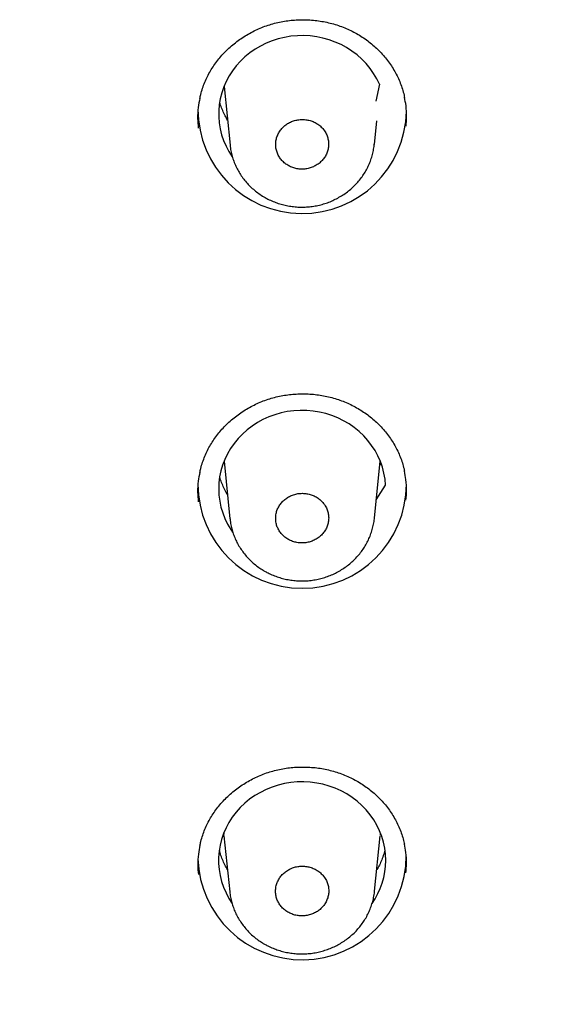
# Model space of a CAD drawing. Header units: millimetres. Extents: x 8 to 1095, y 12 to 2372.
# Tile 65 of 88: x 471 to 483, y 2232 to 2253. Entities that reach past the tile are written whole.
import ezdxf

# ---------------------------------------------------------------- set-up
doc = ezdxf.new("R2010")
doc.units = ezdxf.units.MM

msp = doc.modelspace()

# ---------------------------------------------------------------- linework, layer by layer
at = {"color": 7, "linetype": 'Continuous', "lineweight": 30}
for p, q in [((475.889, 2251.501), (476.018, 2250.238)), ((479.239, 2251.547), (479.162, 2251.186)), ((479.13, 2250.251), (479.182, 2250.76)), ((475.889, 2243.42), (476.016, 2242.177)), ((479.132, 2242.19), (479.258, 2243.42)), ((479.274, 2243.38), (479.251, 2243.344)), ((479.173, 2242.59), (479.372, 2242.901)), ((475.883, 2235.403), (475.885, 2235.38)), ((475.892, 2235.319), (475.886, 2235.38)), ((475.888, 2235.345), (476.012, 2234.136)), ((479.136, 2234.15), (479.259, 2235.345))]:
    msp.add_line(p, q, dxfattribs=at)
at = {"color": 7, "linetype": 'Continuous', "lineweight": 30, "flags": 128}
for points in [[(479.239, 2251.547), (479.181, 2251.667), (479.114, 2251.781), (479.037, 2251.89), (478.952, 2251.994), (478.858, 2252.091), (478.757, 2252.181), (478.648, 2252.263), (478.533, 2252.337), (478.413, 2252.402), (478.287, 2252.459), (478.157, 2252.506), (478.023, 2252.544), (477.887, 2252.571), (477.749, 2252.589), (477.61, 2252.597), (477.471, 2252.594), (477.332, 2252.582), (477.195, 2252.559), (477.06, 2252.527), (476.928, 2252.485), (476.8, 2252.433), (476.677, 2252.372), (476.559, 2252.303), (476.447, 2252.225), (476.341, 2252.139), (476.244, 2252.046), (476.154, 2251.945), (476.072, 2251.839), (476, 2251.727), (475.937, 2251.61), (475.884, 2251.489), (475.841, 2251.365), (475.809, 2251.237), (475.787, 2251.108), (475.775, 2250.978), (475.775, 2250.847), (475.785, 2250.716), (475.806, 2250.587), (475.837, 2250.459), (475.879, 2250.334), (475.932, 2250.213), (475.993, 2250.096), (476.064, 2249.985)], [(479.372, 2242.901), (479.36, 2243.031), (479.338, 2243.161), (479.305, 2243.288), (479.261, 2243.412), (479.208, 2243.533), (479.145, 2243.65), (479.072, 2243.762), (478.99, 2243.868), (478.9, 2243.968), (478.802, 2244.061), (478.696, 2244.146), (478.584, 2244.224), (478.466, 2244.293), (478.342, 2244.354), (478.214, 2244.405), (478.082, 2244.447), (477.947, 2244.479), (477.809, 2244.501), (477.671, 2244.513), (477.531, 2244.515), (477.392, 2244.507), (477.254, 2244.489), (477.118, 2244.461), (476.985, 2244.423), (476.855, 2244.375), (476.729, 2244.318), (476.609, 2244.252), (476.494, 2244.178), (476.386, 2244.095), (476.285, 2244.005), (476.191, 2243.908), (476.106, 2243.804), (476.03, 2243.695), (475.963, 2243.58), (475.906, 2243.46), (475.858, 2243.337), (475.821, 2243.211), (475.795, 2243.082), (475.779, 2242.952), (475.774, 2242.821), (475.779, 2242.691), (475.796, 2242.561), (475.823, 2242.432), (475.86, 2242.306), (475.908, 2242.183), (475.966, 2242.064), (476.033, 2241.949), (476.074, 2241.889)], [(479.377, 2234.811), (479.372, 2234.943), (479.355, 2235.073), (479.328, 2235.202), (479.291, 2235.329), (479.243, 2235.452), (479.185, 2235.572), (479.118, 2235.687), (479.041, 2235.797), (478.955, 2235.901), (478.861, 2235.998), (478.759, 2236.088), (478.651, 2236.171), (478.535, 2236.245), (478.414, 2236.311), (478.288, 2236.368), (478.157, 2236.415), (478.023, 2236.453), (477.887, 2236.48), (477.748, 2236.498), (477.609, 2236.506), (477.469, 2236.503), (477.33, 2236.491), (477.192, 2236.468), (477.056, 2236.435), (476.924, 2236.392), (476.796, 2236.34), (476.672, 2236.279), (476.554, 2236.209), (476.441, 2236.131), (476.336, 2236.044), (476.238, 2235.95), (476.148, 2235.85), (476.067, 2235.743), (475.995, 2235.63), (475.932, 2235.513), (475.879, 2235.391), (475.836, 2235.266), (475.804, 2235.138), (475.782, 2235.008), (475.771, 2234.877), (475.771, 2234.746), (475.782, 2234.615), (475.804, 2234.485), (475.836, 2234.357), (475.879, 2234.232), (475.932, 2234.11), (475.995, 2233.993), (476.059, 2233.892)], [(479.26, 2235.36), (479.261, 2235.37), (479.264, 2235.403)]]:
    msp.add_lwpolyline(points, dxfattribs=at)
at = {"color": 7, "linetype": 'Continuous', "lineweight": 30}
for centre, radius, start, end in [((477.575, 2251.009), 2.249, 180.0551, 358.8083), ((477.574, 2242.927), 2.247, 180.0266, 359.9734), ((477.572, 2234.916), 2.246, 181.7468, 359.9192), ((477.753, 2234.816), 1.624, 324.91, 359.8417)]:
    msp.add_arc(centre, radius, start, end, dxfattribs=at)
for points, knots in [([(475.368, 2251.24), (475.374, 2251.269), (475.389, 2251.343), (475.425, 2251.461), (475.473, 2251.591), (475.53, 2251.717), (475.596, 2251.838), (475.67, 2251.954), (475.753, 2252.067), (475.844, 2252.175), (475.942, 2252.279), (476.049, 2252.376), (476.162, 2252.468), (476.281, 2252.552), (476.406, 2252.629), (476.535, 2252.698), (476.668, 2252.759), (476.804, 2252.811), (476.942, 2252.854), (477.083, 2252.889), (477.227, 2252.915), (477.372, 2252.932), (477.519, 2252.94), (477.667, 2252.94), (477.815, 2252.931), (477.962, 2252.912), (478.107, 2252.885), (478.25, 2252.849), (478.389, 2252.805), (478.525, 2252.752), (478.655, 2252.691), (478.78, 2252.623), (478.901, 2252.547), (479.016, 2252.463), (479.126, 2252.372), (479.23, 2252.275), (479.327, 2252.17), (479.416, 2252.06), (479.498, 2251.945), (479.571, 2251.825), (479.636, 2251.702), (479.691, 2251.575), (479.736, 2251.446), (479.766, 2251.342), (479.778, 2251.282), (479.781, 2251.266)], [0, 0, 0, 0, 0.015268, 0.039414, 0.063356, 0.087043, 0.110475, 0.133826, 0.15743, 0.181219, 0.205158, 0.229207, 0.25332, 0.27744, 0.301508, 0.325479, 0.349319, 0.373002, 0.396509, 0.419866, 0.443383, 0.467037, 0.490811, 0.514681, 0.538615, 0.562579, 0.586525, 0.61042, 0.634232, 0.657942, 0.681527, 0.704986, 0.728547, 0.752265, 0.776118, 0.800079, 0.824113, 0.848186, 0.872254, 0.89628, 0.920239, 0.944113, 0.967869, 0.991405, 1, 1, 1, 1]), ([(464.952, 2206.531), (465.076, 2206.552), (465.433, 2206.61), (466.024, 2206.714), (466.723, 2206.845), (467.42, 2206.986), (468.115, 2207.135), (468.808, 2207.293), (469.499, 2207.46), (470.187, 2207.636), (470.872, 2207.82), (471.555, 2208.014), (472.235, 2208.216), (472.912, 2208.426), (473.585, 2208.646), (474.256, 2208.874), (474.923, 2209.11), (475.587, 2209.355), (476.247, 2209.608), (476.903, 2209.87), (477.556, 2210.14), (478.204, 2210.419), (478.849, 2210.705), (479.489, 2211), (480.125, 2211.303), (480.756, 2211.614), (481.383, 2211.934), (482.006, 2212.261), (482.623, 2212.596), (483.236, 2212.939), (483.843, 2213.289), (484.446, 2213.648), (485.043, 2214.014), (485.635, 2214.388), (486.222, 2214.769), (486.802, 2215.158), (487.378, 2215.554), (487.947, 2215.957), (488.511, 2216.367), (489.068, 2216.785), (489.62, 2217.21), (490.165, 2217.642), (490.704, 2218.081), (491.237, 2218.526), (491.763, 2218.978), (492.283, 2219.438), (492.795, 2219.903), (493.302, 2220.375), (493.801, 2220.854), (494.293, 2221.339), (494.778, 2221.83), (495.257, 2222.327), (495.727, 2222.83), (496.191, 2223.34), (496.647, 2223.855), (497.096, 2224.376), (497.537, 2224.902), (497.971, 2225.434), (498.396, 2225.972), (498.814, 2226.515), (499.224, 2227.063), (499.626, 2227.617), (500.02, 2228.175), (500.406, 2228.739), (500.784, 2229.307), (501.154, 2229.881), (501.515, 2230.459), (501.868, 2231.041), (502.212, 2231.628), (502.548, 2232.219), (502.876, 2232.815), (503.194, 2233.414), (503.504, 2234.018), (503.806, 2234.625), (504.098, 2235.236), (504.382, 2235.851), (504.656, 2236.47), (504.922, 2237.092), (505.179, 2237.717), (505.427, 2238.346), (505.665, 2238.977), (505.895, 2239.612), (506.115, 2240.249), (506.326, 2240.89), (506.528, 2241.532), (506.72, 2242.178), (506.903, 2242.826), (507.077, 2243.476), (507.241, 2244.128), (507.396, 2244.782), (507.542, 2245.438), (507.678, 2246.096), (507.804, 2246.756), (507.921, 2247.417), (508.029, 2248.08), (508.126, 2248.743), (508.215, 2249.409), (508.293, 2250.075), (508.362, 2250.742), (508.421, 2251.41), (508.461, 2251.921), (508.478, 2252.211), (508.481, 2252.277)], [0, 0, 0, 0, 0.005349, 0.015472, 0.025594, 0.035717, 0.04584, 0.055963, 0.066085, 0.076208, 0.08633, 0.096453, 0.106575, 0.116698, 0.12682, 0.136943, 0.147065, 0.157187, 0.167309, 0.177432, 0.187554, 0.197676, 0.207798, 0.21792, 0.228041, 0.238163, 0.248285, 0.258407, 0.268528, 0.27865, 0.288771, 0.298892, 0.309014, 0.319135, 0.329256, 0.339377, 0.349498, 0.359618, 0.369739, 0.37986, 0.38998, 0.400101, 0.410221, 0.420341, 0.430461, 0.440581, 0.450701, 0.460821, 0.470941, 0.48106, 0.491179, 0.501299, 0.511418, 0.521537, 0.531656, 0.541775, 0.551893, 0.562012, 0.57213, 0.582249, 0.592367, 0.602485, 0.612603, 0.622721, 0.632838, 0.642956, 0.653073, 0.663191, 0.673308, 0.683425, 0.693542, 0.703659, 0.713775, 0.723892, 0.734008, 0.744125, 0.754241, 0.764357, 0.774473, 0.784589, 0.794704, 0.80482, 0.814936, 0.825051, 0.835166, 0.845282, 0.855397, 0.865512, 0.875627, 0.885742, 0.895857, 0.905972, 0.916086, 0.926201, 0.936315, 0.94643, 0.956544, 0.966659, 0.976773, 0.986888, 0.997002, 1, 1, 1, 1]), ([(475.367, 2251.244), (475.354, 2251.18), (475.326, 2251.037), (475.314, 2250.822), (475.327, 2250.673), (475.333, 2250.604)], [0, 0, 0, 0, 0.304891, 0.673711, 1, 1, 1, 1]), ([(475.963, 2250.777), (475.955, 2250.79), (475.926, 2250.838), (475.883, 2250.926), (475.836, 2251.04), (475.808, 2251.12), (475.798, 2251.162), (475.798, 2251.163)], [0, 0, 0, 0, 0.102347, 0.397051, 0.692326, 0.988153, 1, 1, 1, 1]), ([(479.813, 2250.641), (479.819, 2250.709), (479.831, 2250.857), (479.82, 2251.068), (479.792, 2251.207), (479.78, 2251.269)], [0, 0, 0, 0, 0.32546, 0.701153, 1, 1, 1, 1]), ([(478.018, 2250.592), (477.997, 2250.615), (477.954, 2250.659), (477.876, 2250.712), (477.79, 2250.753), (477.698, 2250.779), (477.602, 2250.791), (477.506, 2250.787), (477.41, 2250.768), (477.321, 2250.735), (477.238, 2250.687), (477.165, 2250.628), (477.103, 2250.557), (477.055, 2250.479), (477.021, 2250.393), (477.003, 2250.305), (477.002, 2250.214), (477.016, 2250.124), (477.047, 2250.038), (477.092, 2249.959), (477.151, 2249.887), (477.222, 2249.826), (477.303, 2249.777), (477.392, 2249.742), (477.486, 2249.721), (477.582, 2249.715), (477.678, 2249.725), (477.771, 2249.749), (477.859, 2249.788), (477.938, 2249.84), (478.008, 2249.904), (478.064, 2249.977), (478.107, 2250.059), (478.135, 2250.146), (478.147, 2250.236), (478.142, 2250.327), (478.121, 2250.415), (478.083, 2250.507), (478.041, 2250.562), (478.018, 2250.592)], [0, 0, 0, 0, 0.026468, 0.053703, 0.08017, 0.107405, 0.133875, 0.161112, 0.187581, 0.214819, 0.241286, 0.268521, 0.294984, 0.322215, 0.348675, 0.375902, 0.40236, 0.429585, 0.456044, 0.48327, 0.509731, 0.53696, 0.563426, 0.590659, 0.617128, 0.644364, 0.670834, 0.698071, 0.72454, 0.751776, 0.77824, 0.805473, 0.831933, 0.859162, 0.88562, 0.912845, 0.939304, 0.966529, 1, 1, 1, 1]), ([(476.02, 2250.237), (476.022, 2250.214), (476.028, 2250.152), (476.048, 2250.053), (476.08, 2249.941), (476.12, 2249.833), (476.17, 2249.726), (476.228, 2249.624), (476.295, 2249.525), (476.371, 2249.431), (476.454, 2249.344), (476.544, 2249.262), (476.641, 2249.187), (476.711, 2249.143), (476.747, 2249.121)], [0, 0, 0, 0, 0.0504772, 0.1360547, 0.2199384, 0.3043166, 0.3894496, 0.475268, 0.5616574, 0.6484686, 0.735533, 0.8226318, 0.9096187, 1, 1, 1, 1]), ([(476.747, 2249.121), (476.768, 2249.109), (476.823, 2249.077), (476.918, 2249.032), (477.031, 2248.988), (477.147, 2248.952), (477.267, 2248.925), (477.39, 2248.907), (477.514, 2248.898), (477.638, 2248.899), (477.762, 2248.909), (477.885, 2248.928), (478.004, 2248.956), (478.12, 2248.993), (478.233, 2249.039), (478.342, 2249.094), (478.448, 2249.156), (478.549, 2249.227), (478.644, 2249.306), (478.732, 2249.391), (478.812, 2249.482), (478.884, 2249.578), (478.947, 2249.679), (479.001, 2249.783), (479.046, 2249.891), (479.083, 2250.004), (479.11, 2250.119), (479.125, 2250.203), (479.129, 2250.248), (479.129, 2250.253)], [0, 0, 0, 0, 0.023209, 0.061455, 0.09989, 0.138632, 0.177637, 0.216846, 0.256185, 0.295545, 0.334844, 0.37401, 0.41297, 0.451273, 0.48981, 0.528726, 0.567942, 0.607356, 0.646827, 0.686207, 0.725377, 0.764236, 0.80231, 0.840227, 0.878512, 0.917036, 0.955744, 0.994569, 1, 1, 1, 1]), ([(406.117, 2248.485), (406.131, 2248.393), (406.177, 2248.085), (406.265, 2247.561), (406.382, 2246.913), (406.509, 2246.267), (406.646, 2245.623), (406.791, 2244.981), (406.947, 2244.34), (407.111, 2243.702), (407.286, 2243.065), (407.469, 2242.431), (407.662, 2241.8), (407.864, 2241.171), (408.075, 2240.545), (408.296, 2239.921), (408.525, 2239.301), (408.764, 2238.683), (409.012, 2238.069), (409.269, 2237.458), (409.535, 2236.851), (409.81, 2236.246), (410.093, 2235.646), (410.386, 2235.049), (410.687, 2234.457), (410.997, 2233.868), (411.316, 2233.283), (411.643, 2232.702), (411.979, 2232.126), (412.323, 2231.554), (412.675, 2230.987), (413.036, 2230.424), (413.405, 2229.867), (413.783, 2229.314), (414.168, 2228.765), (414.562, 2228.222), (414.963, 2227.685), (415.372, 2227.152), (415.789, 2226.625), (416.214, 2226.103), (416.647, 2225.587), (417.087, 2225.077), (417.534, 2224.572), (417.989, 2224.073), (418.452, 2223.581), (418.921, 2223.094), (419.398, 2222.613), (419.881, 2222.139), (420.372, 2221.671), (420.869, 2221.209), (421.373, 2220.754), (421.884, 2220.306), (422.401, 2219.864), (422.925, 2219.429), (423.455, 2219.001), (423.992, 2218.58), (424.535, 2218.166), (425.083, 2217.759), (425.638, 2217.359), (426.198, 2216.966), (426.764, 2216.581), (427.336, 2216.203), (427.913, 2215.833), (428.496, 2215.47), (429.084, 2215.115), (429.677, 2214.767), (430.276, 2214.427), (430.879, 2214.095), (431.487, 2213.771), (432.099, 2213.455), (432.717, 2213.147), (433.339, 2212.847), (433.965, 2212.555), (434.595, 2212.271), (435.23, 2211.996), (435.868, 2211.729), (436.511, 2211.47), (437.157, 2211.219), (437.807, 2210.977), (438.46, 2210.744), (439.117, 2210.519), (439.777, 2210.302), (440.44, 2210.094), (441.106, 2209.895), (441.775, 2209.705), (442.446, 2209.523), (443.121, 2209.35), (443.797, 2209.186), (444.476, 2209.03), (445.158, 2208.884), (445.841, 2208.746), (446.527, 2208.617), (447.214, 2208.497), (447.903, 2208.386), (448.593, 2208.285), (449.285, 2208.192), (449.978, 2208.108), (450.673, 2208.033), (451.368, 2207.967), (452.065, 2207.91), (452.762, 2207.863), (453.46, 2207.824), (454.158, 2207.795), (454.856, 2207.774), (455.555, 2207.763), (456.254, 2207.761), (456.953, 2207.768), (457.652, 2207.784), (458.35, 2207.809), (459.048, 2207.843), (459.746, 2207.886), (460.443, 2207.939), (461.138, 2208), (461.833, 2208.071), (462.527, 2208.15), (463.22, 2208.239), (463.911, 2208.336), (464.601, 2208.443), (465.289, 2208.558), (465.975, 2208.683), (466.659, 2208.816), (467.342, 2208.958), (468.022, 2209.109), (468.7, 2209.269), (469.376, 2209.438), (470.048, 2209.616), (470.719, 2209.802), (471.386, 2209.997), (472.051, 2210.201), (472.712, 2210.413), (473.37, 2210.634), (474.025, 2210.863), (474.677, 2211.101), (475.325, 2211.348), (475.969, 2211.603), (476.61, 2211.866), (477.246, 2212.137), (477.878, 2212.417), (478.507, 2212.705), (479.131, 2213.001), (479.75, 2213.305), (480.365, 2213.618), (480.975, 2213.938), (481.581, 2214.266), (482.182, 2214.602), (482.777, 2214.946), (483.368, 2215.297), (483.953, 2215.657), (484.533, 2216.023), (485.108, 2216.398), (485.676, 2216.779), (486.24, 2217.168), (486.797, 2217.565), (487.349, 2217.968), (487.894, 2218.379), (488.434, 2218.797), (488.967, 2219.222), (489.494, 2219.653), (490.014, 2220.092), (490.528, 2220.537), (491.036, 2220.989), (491.536, 2221.447), (492.03, 2221.912), (492.517, 2222.384), (492.997, 2222.861), (493.47, 2223.345), (493.936, 2223.835), (494.394, 2224.331), (494.846, 2224.833), (495.289, 2225.34), (495.725, 2225.854), (496.154, 2226.373), (496.575, 2226.897), (496.988, 2227.427), (497.393, 2227.963), (497.79, 2228.503), (498.18, 2229.049), (498.561, 2229.599), (498.934, 2230.155), (499.299, 2230.715), (499.656, 2231.28), (500.004, 2231.85), (500.344, 2232.424), (500.675, 2233.003), (500.998, 2233.585), (501.312, 2234.172), (501.617, 2234.763), (501.914, 2235.358), (502.202, 2235.957), (502.481, 2236.559), (502.751, 2237.165), (503.012, 2237.774), (503.265, 2238.387), (503.508, 2239.003), (503.742, 2239.622), (503.967, 2240.244), (504.183, 2240.869), (504.389, 2241.497), (504.586, 2242.127), (504.774, 2242.76), (504.953, 2243.395), (505.122, 2244.032), (505.282, 2244.672), (505.433, 2245.313), (505.574, 2245.957), (505.705, 2246.602), (505.827, 2247.249), (505.939, 2247.898), (506.015, 2248.367), (506.051, 2248.62), (506.056, 2248.656)], [0, 0, 0, 0, 0.002041, 0.00688, 0.011719, 0.016558, 0.021397, 0.026236, 0.031076, 0.035915, 0.040754, 0.045593, 0.050432, 0.055272, 0.060111, 0.06495, 0.069789, 0.074629, 0.079468, 0.084308, 0.089147, 0.093987, 0.098826, 0.103666, 0.108505, 0.113345, 0.118184, 0.123024, 0.127864, 0.132704, 0.137543, 0.142383, 0.147223, 0.152063, 0.156903, 0.161743, 0.166583, 0.171423, 0.176263, 0.181103, 0.185944, 0.190784, 0.195624, 0.200464, 0.205305, 0.210145, 0.214986, 0.219826, 0.224666, 0.229507, 0.234348, 0.239188, 0.244029, 0.248869, 0.25371, 0.258551, 0.263392, 0.268232, 0.273073, 0.277914, 0.282755, 0.287596, 0.292437, 0.297278, 0.302119, 0.30696, 0.311801, 0.316642, 0.321483, 0.326324, 0.331165, 0.336006, 0.340848, 0.345689, 0.35053, 0.355371, 0.360213, 0.365054, 0.369895, 0.374737, 0.379578, 0.384419, 0.389261, 0.394102, 0.398943, 0.403785, 0.408626, 0.413468, 0.418309, 0.423151, 0.427992, 0.432834, 0.437675, 0.442517, 0.447358, 0.4522, 0.457041, 0.461883, 0.466724, 0.471566, 0.476407, 0.481249, 0.486091, 0.490932, 0.495774, 0.500615, 0.505457, 0.510298, 0.51514, 0.519982, 0.524823, 0.529665, 0.534506, 0.539348, 0.544189, 0.549031, 0.553873, 0.558714, 0.563556, 0.568397, 0.573239, 0.57808, 0.582922, 0.587763, 0.592605, 0.597446, 0.602288, 0.607129, 0.611971, 0.616812, 0.621653, 0.626495, 0.631336, 0.636178, 0.641019, 0.64586, 0.650702, 0.655543, 0.660384, 0.665225, 0.670067, 0.674908, 0.679749, 0.68459, 0.689431, 0.694272, 0.699114, 0.703955, 0.708796, 0.713637, 0.718478, 0.723319, 0.72816, 0.733001, 0.737841, 0.742682, 0.747523, 0.752364, 0.757205, 0.762045, 0.766886, 0.771727, 0.776567, 0.781408, 0.786248, 0.791089, 0.795929, 0.80077, 0.80561, 0.810451, 0.815291, 0.820131, 0.824972, 0.829812, 0.834652, 0.839492, 0.844332, 0.849172, 0.854012, 0.858852, 0.863692, 0.868532, 0.873372, 0.878212, 0.883052, 0.887891, 0.892731, 0.897571, 0.90241, 0.90725, 0.91209, 0.916929, 0.921769, 0.926608, 0.931447, 0.936287, 0.941126, 0.945966, 0.950805, 0.955644, 0.960483, 0.965323, 0.970162, 0.975001, 0.97984, 0.984679, 0.989518, 0.994358, 0.999197, 1, 1, 1, 1]), ([(475.368, 2243.178), (475.375, 2243.207), (475.39, 2243.281), (475.426, 2243.398), (475.474, 2243.528), (475.531, 2243.653), (475.597, 2243.774), (475.671, 2243.89), (475.753, 2244.002), (475.844, 2244.11), (475.943, 2244.214), (476.049, 2244.311), (476.162, 2244.402), (476.281, 2244.486), (476.406, 2244.563), (476.535, 2244.632), (476.668, 2244.693), (476.804, 2244.745), (476.943, 2244.788), (477.083, 2244.822), (477.227, 2244.848), (477.372, 2244.865), (477.519, 2244.873), (477.667, 2244.873), (477.815, 2244.864), (477.962, 2244.845), (478.107, 2244.818), (478.25, 2244.782), (478.389, 2244.738), (478.524, 2244.686), (478.654, 2244.625), (478.78, 2244.557), (478.9, 2244.481), (479.016, 2244.398), (479.125, 2244.307), (479.229, 2244.21), (479.326, 2244.106), (479.416, 2243.996), (479.497, 2243.881), (479.57, 2243.762), (479.635, 2243.639), (479.69, 2243.512), (479.735, 2243.383), (479.765, 2243.28), (479.777, 2243.22), (479.78, 2243.203)], [0, 0, 0, 0, 0.015336, 0.039482, 0.063422, 0.087107, 0.110536, 0.133884, 0.157485, 0.181269, 0.205204, 0.229247, 0.253353, 0.277466, 0.301525, 0.325488, 0.349318, 0.37299, 0.396485, 0.419833, 0.443342, 0.466988, 0.490754, 0.514617, 0.538544, 0.5625, 0.58644, 0.610327, 0.634132, 0.657834, 0.681411, 0.704863, 0.728422, 0.752138, 0.775988, 0.799946, 0.823977, 0.848048, 0.872114, 0.896139, 0.920098, 0.943971, 0.967728, 0.991267, 1, 1, 1, 1]), ([(475.368, 2243.182), (475.355, 2243.118), (475.327, 2242.977), (475.315, 2242.762), (475.328, 2242.614), (475.334, 2242.545)], [0, 0, 0, 0, 0.303851, 0.673238, 1, 1, 1, 1]), ([(475.963, 2242.695), (475.961, 2242.698), (475.936, 2242.737), (475.897, 2242.816), (475.847, 2242.93), (475.814, 2243.021), (475.8, 2243.075), (475.797, 2243.089)], [0, 0, 0, 0, 0.030345, 0.318946, 0.608109, 0.897818, 1, 1, 1, 1]), ([(479.812, 2242.582), (479.818, 2242.65), (479.83, 2242.797), (479.819, 2243.007), (479.791, 2243.146), (479.779, 2243.207)], [0, 0, 0, 0, 0.325125, 0.701657, 1, 1, 1, 1]), ([(478.019, 2242.53), (477.998, 2242.552), (477.955, 2242.597), (477.878, 2242.65), (477.791, 2242.691), (477.699, 2242.718), (477.603, 2242.729), (477.507, 2242.726), (477.411, 2242.707), (477.321, 2242.674), (477.238, 2242.626), (477.165, 2242.567), (477.103, 2242.497), (477.054, 2242.419), (477.021, 2242.333), (477.003, 2242.245), (477.001, 2242.154), (477.015, 2242.064), (477.045, 2241.978), (477.09, 2241.899), (477.15, 2241.827), (477.22, 2241.766), (477.302, 2241.717), (477.39, 2241.682), (477.485, 2241.66), (477.581, 2241.655), (477.678, 2241.664), (477.77, 2241.688), (477.859, 2241.727), (477.938, 2241.779), (478.008, 2241.842), (478.064, 2241.916), (478.108, 2241.997), (478.136, 2242.084), (478.148, 2242.174), (478.143, 2242.264), (478.123, 2242.353), (478.085, 2242.444), (478.042, 2242.5), (478.019, 2242.53)], [0, 0, 0, 0, 0.026471, 0.05371, 0.080182, 0.107421, 0.133892, 0.161131, 0.187599, 0.214836, 0.241299, 0.26853, 0.294988, 0.322214, 0.34867, 0.375893, 0.402351, 0.429575, 0.456036, 0.483264, 0.50973, 0.536964, 0.563434, 0.590672, 0.617144, 0.644383, 0.670853, 0.69809, 0.724555, 0.751787, 0.778247, 0.805475, 0.831931, 0.859155, 0.885611, 0.912835, 0.939294, 0.966521, 1, 1, 1, 1]), ([(476.018, 2242.176), (476.02, 2242.153), (476.026, 2242.092), (476.046, 2241.993), (476.077, 2241.882), (476.118, 2241.773), (476.167, 2241.667), (476.226, 2241.564), (476.293, 2241.466), (476.368, 2241.372), (476.45, 2241.284), (476.54, 2241.203), (476.634, 2241.13), (476.705, 2241.084), (476.743, 2241.062), (476.748, 2241.058)], [0, 0, 0, 0, 0.0495015, 0.1348292, 0.2184401, 0.3024942, 0.3873365, 0.4728691, 0.5589805, 0.6455232, 0.7323298, 0.8191853, 0.9059387, 0.9870661, 1, 1, 1, 1]), ([(476.748, 2241.058), (476.769, 2241.047), (476.825, 2241.015), (476.92, 2240.97), (477.032, 2240.926), (477.149, 2240.891), (477.27, 2240.864), (477.392, 2240.846), (477.516, 2240.838), (477.641, 2240.838), (477.765, 2240.848), (477.887, 2240.868), (478.007, 2240.896), (478.123, 2240.934), (478.236, 2240.979), (478.345, 2241.034), (478.451, 2241.097), (478.552, 2241.168), (478.647, 2241.246), (478.735, 2241.331), (478.815, 2241.423), (478.887, 2241.519), (478.949, 2241.619), (479.003, 2241.723), (479.049, 2241.832), (479.086, 2241.944), (479.113, 2242.059), (479.128, 2242.142), (479.131, 2242.187), (479.131, 2242.192)], [0, 0, 0, 0, 0.023203, 0.061468, 0.099924, 0.138686, 0.177712, 0.216943, 0.256302, 0.295683, 0.335002, 0.374188, 0.413169, 0.45149, 0.490044, 0.528977, 0.56821, 0.607641, 0.647127, 0.686521, 0.725704, 0.764575, 0.802659, 0.840576, 0.878862, 0.917384, 0.95609, 0.99491, 1, 1, 1, 1]), ([(475.37, 2235.137), (475.376, 2235.165), (475.392, 2235.239), (475.427, 2235.355), (475.475, 2235.485), (475.533, 2235.61), (475.598, 2235.73), (475.672, 2235.846), (475.754, 2235.958), (475.845, 2236.066), (475.944, 2236.168), (476.05, 2236.265), (476.163, 2236.356), (476.282, 2236.44), (476.406, 2236.517), (476.535, 2236.586), (476.668, 2236.646), (476.804, 2236.698), (476.942, 2236.741), (477.083, 2236.775), (477.226, 2236.801), (477.372, 2236.818), (477.519, 2236.826), (477.667, 2236.826), (477.814, 2236.817), (477.961, 2236.799), (478.106, 2236.772), (478.249, 2236.736), (478.388, 2236.692), (478.523, 2236.64), (478.653, 2236.579), (478.778, 2236.512), (478.899, 2236.436), (479.014, 2236.353), (479.124, 2236.262), (479.228, 2236.165), (479.324, 2236.062), (479.414, 2235.952), (479.495, 2235.838), (479.569, 2235.719), (479.633, 2235.596), (479.688, 2235.47), (479.733, 2235.342), (479.763, 2235.239), (479.775, 2235.178), (479.778, 2235.162)], [0, 0, 0, 0, 0.015227, 0.039378, 0.063321, 0.087007, 0.110438, 0.133788, 0.157391, 0.181177, 0.205113, 0.229156, 0.25326, 0.27737, 0.301425, 0.325381, 0.349204, 0.372868, 0.396353, 0.419694, 0.443199, 0.466842, 0.490606, 0.514465, 0.538389, 0.562342, 0.586277, 0.61016, 0.63396, 0.657657, 0.681228, 0.704676, 0.728237, 0.751955, 0.775808, 0.799768, 0.823802, 0.847875, 0.871943, 0.895971, 0.919933, 0.943811, 0.967571, 0.991117, 1, 1, 1, 1]), ([(475.37, 2235.141), (475.357, 2235.077), (475.329, 2234.936), (475.317, 2234.723), (475.33, 2234.576), (475.336, 2234.507)], [0, 0, 0, 0, 0.30527, 0.675163, 1, 1, 1, 1]), ([(475.963, 2234.613), (475.944, 2234.647), (475.904, 2234.717), (475.855, 2234.828), (475.816, 2234.933), (475.798, 2235.001), (475.791, 2235.03)], [0, 0, 0, 0, 0.25602, 0.53019, 0.804883, 1, 1, 1, 1]), ([(479.359, 2235.037), (479.356, 2235.026), (479.344, 2234.974), (479.314, 2234.885), (479.267, 2234.769), (479.223, 2234.679), (479.193, 2234.629), (479.184, 2234.615)], [0, 0, 0, 0, 0.076181, 0.348783, 0.621036, 0.89287, 1, 1, 1, 1]), ([(479.81, 2234.545), (479.816, 2234.613), (479.828, 2234.759), (479.817, 2234.968), (479.789, 2235.105), (479.777, 2235.165)], [0, 0, 0, 0, 0.3275417, 0.705054, 1, 1, 1, 1]), ([(478.019, 2234.492), (477.997, 2234.514), (477.954, 2234.559), (477.876, 2234.611), (477.789, 2234.652), (477.696, 2234.678), (477.6, 2234.689), (477.503, 2234.685), (477.407, 2234.666), (477.318, 2234.632), (477.234, 2234.584), (477.161, 2234.525), (477.099, 2234.454), (477.051, 2234.375), (477.018, 2234.29), (477, 2234.201), (476.999, 2234.11), (477.014, 2234.02), (477.045, 2233.934), (477.09, 2233.855), (477.15, 2233.783), (477.222, 2233.723), (477.304, 2233.674), (477.393, 2233.639), (477.488, 2233.618), (477.584, 2233.613), (477.681, 2233.623), (477.774, 2233.648), (477.863, 2233.687), (477.942, 2233.739), (478.011, 2233.803), (478.068, 2233.877), (478.111, 2233.959), (478.138, 2234.046), (478.15, 2234.136), (478.145, 2234.226), (478.124, 2234.315), (478.085, 2234.406), (478.042, 2234.462), (478.019, 2234.492)], [0, 0, 0, 0, 0.0264746, 0.0537169, 0.0801915, 0.107434, 0.1339059, 0.1611458, 0.1876108, 0.2148436, 0.2413011, 0.2685262, 0.294979, 0.3221991, 0.3486521, 0.375872, 0.40233, 0.4295548, 0.4560202, 0.4832527, 0.5097249, 0.5369647, 0.56344, 0.5906832, 0.6171567, 0.6443981, 0.6708655, 0.6981008, 0.7245604, 0.7517878, 0.7782416, 0.8054628, 0.8319152, 0.8591346, 0.8855906, 0.9128134, 0.9392764, 0.9665064, 1, 1, 1, 1]), ([(476.014, 2234.135), (476.016, 2234.115), (476.021, 2234.056), (476.04, 2233.961), (476.07, 2233.849), (476.11, 2233.74), (476.159, 2233.634), (476.217, 2233.531), (476.283, 2233.432), (476.358, 2233.338), (476.44, 2233.25), (476.529, 2233.168), (476.623, 2233.095), (476.697, 2233.046), (476.738, 2233.021), (476.747, 2233.016)], [0, 0, 0, 0, 0.04312, 0.128307, 0.211916, 0.295617, 0.380217, 0.465515, 0.551406, 0.637745, 0.724366, 0.81106, 0.897667, 0.97865, 1, 1, 1, 1]), ([(476.747, 2233.016), (476.768, 2233.004), (476.824, 2232.972), (476.918, 2232.928), (477.031, 2232.884), (477.148, 2232.849), (477.269, 2232.822), (477.392, 2232.804), (477.516, 2232.795), (477.641, 2232.796), (477.765, 2232.806), (477.888, 2232.825), (478.007, 2232.854), (478.123, 2232.891), (478.236, 2232.937), (478.346, 2232.991), (478.452, 2233.054), (478.553, 2233.125), (478.648, 2233.203), (478.737, 2233.288), (478.817, 2233.379), (478.889, 2233.475), (478.952, 2233.576), (479.006, 2233.68), (479.052, 2233.788), (479.089, 2233.9), (479.116, 2234.015), (479.132, 2234.099), (479.135, 2234.145), (479.135, 2234.151)], [0, 0, 0, 0, 0.023161, 0.061392, 0.099815, 0.138544, 0.177538, 0.216735, 0.256061, 0.295408, 0.334694, 0.373846, 0.412795, 0.451083, 0.489598, 0.528493, 0.567687, 0.60708, 0.646529, 0.685887, 0.725034, 0.763869, 0.801928, 0.839789, 0.878022, 0.91649, 0.95514, 0.993905, 1, 1, 1, 1])]:
    msp.add_open_spline(points, degree=3, knots=knots, dxfattribs=at)

doc.saveas('drawing.dxf')
